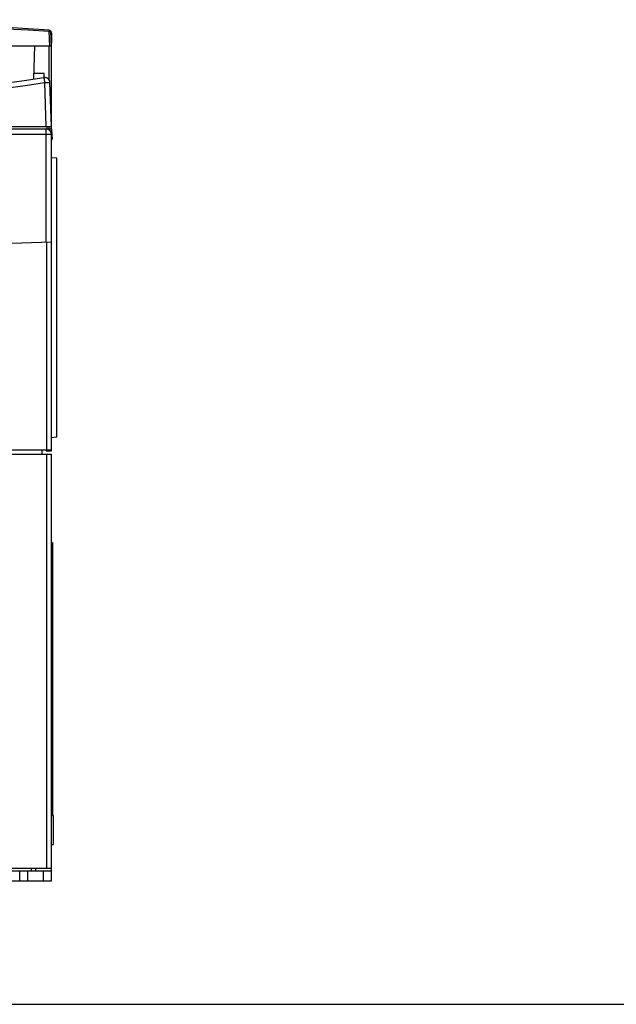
# Model space of a CAD drawing. Header units: millimetres. Extents: x 0 to 1300, y 0 to 1100.
# Tile 9 of 35: x 536 to 650, y 0 to 187. Entities that reach past the tile are written whole.
import ezdxf

# ---------------------------------------------------------------- set-up
doc = ezdxf.new("R2010")
doc.units = ezdxf.units.MM
doc.header["$LTSCALE"] = 71.703704
doc.layers.get('0').update_dxf_attribs({"linetype": 'CONTINUOUS'})
doc.layers.add('00_COMPONENTS', color=7, linetype='CONTINUOUS')

msp = doc.modelspace()

# ---------------------------------------------------------------- linework, layer by layer
at = {"color": 7, "linetype": 'CONTINUOUS'}
for p, q in [((542.43, 87.92), (542.63, 87.92)), ((542.63, 87.92), (542.63, 35.92)), ((0, 0), (1300, 0))]:
    msp.add_line(p, q, dxfattribs=at)
at = {"layer": '00_COMPONENTS', "color": 9, "linetype": 'CONTINUOUS'}
for p, q in [((542.13, 182.42), (541.99, 185.16)), ((542.43, 184.94), (542.29, 184.94)), ((541.93, 182.42), (541.93, 175.93)), ((541.42, 167.11), (541.13, 175.44)), ((531.08, 165.61), (542.43, 165.61)), ((541.43, 145.12), (541.43, 166.61)), ((541.93, 166.62), (541.94, 166.4)), ((541.47, 145.13), (541.47, 105.52)), ((541.46, 104.72), (541.46, 25.92)), ((537.93, 23.42), (537.93, 25.42)), ((540.93, 23.42), (540.93, 25.42))]:
    msp.add_line(p, q, dxfattribs=at)
at = {"layer": '00_COMPONENTS', "color": 7, "linetype": 'CONTINUOUS'}
for p, q in [((542.43, 182.42), (542.29, 185.16)), ((542.43, 184.92), (542.43, 184.94)), ((542.43, 184.92), (542.43, 182.92)), ((514.43, 182.42), (542.43, 182.42)), ((539.22, 182.42), (539, 176.19)), ((542.43, 166.62), (542.43, 182.42)), ((541.03, 177.16), (539.03, 177.16)), ((541.06, 176.39), (541.03, 177.16)), ((542.42, 167.11), (542.13, 175.44)), ((419.18, 167.11), (542.42, 167.11)), ((541.63, 166.61), (541.65, 167.11)), ((541.93, 167.12), (541.93, 166.62)), ((421.23, 166.61), (541.63, 166.61)), ((541.63, 166.62), (542.43, 166.62)), ((542.43, 166.62), (542.54, 164.62)), ((542.43, 105.36), (542.43, 165.61)), ((542.54, 164.62), (542.43, 164.62)), ((543.43, 161.03), (542.43, 161.12)), ((543.43, 107.93), (543.43, 161.03)), ((534.81, 144.89), (542.43, 145.16)), ((543.43, 107.93), (542.43, 107.84)), ((527.93, 105.52), (542.43, 105.52)), ((540.63, 104.72), (540.63, 105.52)), ((541.43, 105.52), (541.43, 105.33)), ((541.43, 105.33), (542.43, 105.36)), ((527.93, 104.72), (542.43, 104.72)), ((542.43, 23.42), (542.43, 104.72)), ((542.43, 35.92), (542.73, 35.92)), ((542.73, 35.92), (542.73, 30.42)), ((542.43, 30.42), (542.73, 30.42)), ((524.93, 25.92), (542.43, 25.92)), ((536.43, 23.42), (536.43, 25.42)), ((539.38, 25.92), (539.39, 25.42)), ((542.43, 23.42), (367.43, 23.42))]:
    msp.add_line(p, q, dxfattribs=at)
at = {"layer": '00_COMPONENTS', "color": 3, "linetype": 'CONTINUOUS'}
for p, q in [((367.43, 25.42), (542.43, 25.42)), ((538.53, 25.92), (538.53, 25.42))]:
    msp.add_line(p, q, dxfattribs=at)
at = {"layer": '00_COMPONENTS', "color": 7, "linetype": 'CONTINUOUS'}
for centre, radius, start, end in [((477.43, -869.83), 1057.25, 86.49829, 93.50171), ((541.99, 185.14), 0.3, 3, 86.4983), ((541.93, 184.92), 0.5, 3, 49.683), ((477.43, 596.61), 425, 262.3977, 278.5987), ((541.13, 175.4), 1, 2, 98.5987), ((541.43, 165.61), 1, 0, 79.136)]:
    msp.add_arc(centre, radius, start, end, dxfattribs=at)
at = {"layer": '00_COMPONENTS', "color": 9, "linetype": 'CONTINUOUS'}
for centre, radius, start, end in [((477.43, -869.82), 1056.95, 86.49829, 93.50171), ((477.43, 596.65), 426, 262.3977, 278.5987)]:
    msp.add_arc(centre, radius, start, end, dxfattribs=at)
for points, knots in [([(542.01, 185.44), (542.01, 185.44), (542.01, 185.43), (542.01, 185.42), (542.01, 185.39), (542, 185.34), (542, 185.26), (541.99, 185.19), (541.99, 185.16)], [0, 0, 0, 0, 0.019015, 0.075147, 0.166633, 0.289887, 0.613534, 1, 1, 1, 1]), ([(541.99, 185.16), (542.03, 185.16), (542.1, 185.16), (542.18, 185.17), (542.24, 185.16), (542.26, 185.16), (542.28, 185.16), (542.29, 185.16), (542.29, 185.16)], [0, 0, 0, 0, 0.381276, 0.704472, 0.828418, 0.920899, 0.978307, 1, 1, 1, 1]), ([(540.98, 176.39), (540.97, 176.39), (540.98, 176.38), (540.98, 176.37), (540.99, 176.35), (540.99, 176.3), (541, 176.22), (541.02, 176.11), (541.05, 175.96), (541.07, 175.8), (541.1, 175.62), (541.12, 175.5), (541.13, 175.44)], [0, 0, 0, 0, 0.004866, 0.019167, 0.042822, 0.07562, 0.167326, 0.291006, 0.441998, 0.614813, 0.803309, 1, 1, 1, 1]), ([(541.13, 175.44), (541.25, 175.44), (541.44, 175.45), (541.67, 175.45), (541.82, 175.45), (541.95, 175.45), (542.04, 175.45), (542.09, 175.45), (542.12, 175.44), (542.13, 175.44), (542.13, 175.44)], [0, 0, 0, 0, 0.381964, 0.554458, 0.705652, 0.829851, 0.922216, 0.979338, 0.994097, 1, 1, 1, 1])]:
    msp.add_open_spline(points, degree=3, knots=knots, dxfattribs=at)
at = {"layer": '00_COMPONENTS', "color": 7, "linetype": 'CONTINUOUS'}
msp.add_open_spline([(542.43, 167.29), (542.43, 167.29), (542.43, 167.3), (542.43, 167.31), (542.43, 167.31)], degree=3, knots=[0, 0, 0, 0, 0.49367, 1, 1, 1, 1], dxfattribs=at)

doc.saveas('drawing.dxf')
